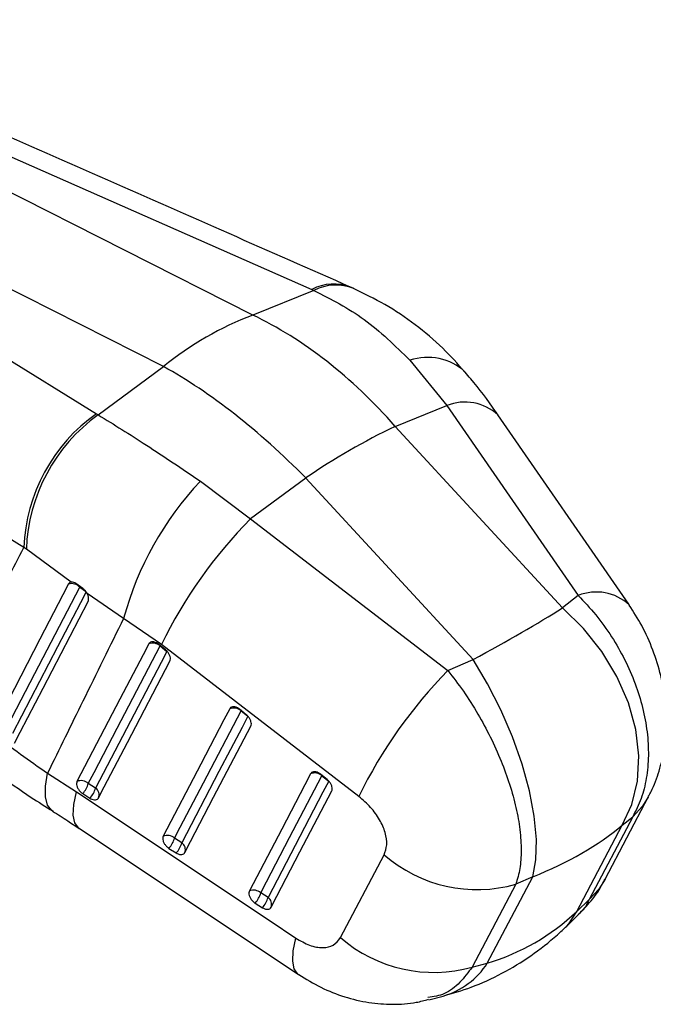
# Model space of a CAD drawing. Extents: x 35 to 394, y 29 to 281.
# Tile 4 of 23: x 199 to 231, y 29 to 78. Entities that reach past the tile are written whole.
import ezdxf

# ---------------------------------------------------------------- set-up
doc = ezdxf.new("R2010")
doc.units = 0
doc.layers.get('0').update_dxf_attribs({"linetype": 'CONTINUOUS'})

msp = doc.modelspace()

# ---------------------------------------------------------------- linework, layer by layer
at = {"color": 7, "linetype": 'CONTINUOUS'}
for p, q in [((210.7722, 63.1031), (181.9941, 77.6704)), ((183.0327, 77.9214), (213.7294, 64.3886)), ((206.2911, 60.5162), (177.513, 75.0835)), ((176.7858, 74.3151), (202.9228, 58.15)), ((213.8406, 64.3393), (210.7722, 63.1031)), ((213.7294, 64.3886), (213.8406, 64.3393)), ((215.8323, 64.4318), (215.645, 64.5155)), ((218.6522, 60.8314), (220.5125, 58.5607)), ((203.018, 58.0916), (206.2911, 60.5162)), ((217.9144, 57.514), (220.5125, 58.5607)), ((220.5125, 58.5607), (227.0964, 49.0275)), ((202.9228, 58.15), (203.018, 58.0916)), ((226.3144, 48.4022), (217.9144, 57.514)), ((213.4278, 54.9239), (210.6565, 52.871)), ((221.8277, 45.8121), (213.4278, 54.9239)), ((208.1422, 54.7641), (210.6565, 52.871)), ((199.2886, 51.4353), (197.0831, 52.7915)), ((210.6565, 52.871), (220.5626, 45.2556)), ((199.4093, 51.3447), (199.2886, 51.4353)), ((201.6574, 49.6981), (199.4093, 51.3447)), ((202.2382, 49.3823), (201.8993, 49.622)), ((204.2888, 47.8773), (202.4584, 49.1301)), ((227.0964, 49.0275), (226.3144, 48.4022)), ((206.185, 46.561), (204.2888, 47.8773)), ((206.3863, 46.3026), (206.0441, 46.5772)), ((206.1206, 46.4968), (206.4628, 46.2221)), ((216.0902, 38.9452), (206.185, 46.561)), ((220.5626, 45.2556), (221.8277, 45.8121)), ((210.4464, 43.0443), (210.1042, 43.319)), ((210.1807, 43.2385), (210.523, 42.9639)), ((200.4713, 40.1088), (201.9245, 39.1655)), ((214.5064, 39.786), (214.1642, 40.0607)), ((202.884, 39.3641), (202.5192, 39.5957)), ((214.2408, 39.9803), (214.583, 39.7056)), ((202.2384, 39.0839), (202.6032, 38.8522)), ((228.4432, 34.7868), (230.6301, 38.9409)), ((229.8325, 37.921), (227.6456, 33.7668)), ((229.3067, 37.5006), (229.8325, 37.921)), ((202.0609, 37.3413), (213.0675, 30.0088)), ((227.0239, 33.1654), (229.3067, 37.5006)), ((207.2107, 36.616), (206.846, 36.8477)), ((206.5652, 36.3359), (206.9299, 36.1042)), ((215.1715, 31.8554), (217.3596, 36.0123)), ((222.5372, 30.5753), (224.82, 34.9105)), ((224.82, 34.9105), (223.9693, 34.5363)), ((211.5375, 33.868), (211.1727, 34.0997)), ((223.9693, 34.5363), (221.7798, 30.3806)), ((227.6456, 33.7668), (227.0239, 33.1654)), ((210.892, 33.5879), (211.2568, 33.3562)), ((226.5242, 32.4371), (227.1155, 33.0091)), ((221.7798, 30.3806), (222.5372, 30.5753)), ((219.5987, 28.739), (220.3257, 28.9259))]:
    msp.add_line(p, q, dxfattribs=at)
at = {"color": 8, "linetype": 'CONTINUOUS'}
for p, q in [((202.0898, 49.4445), (202.0942, 49.4936)), ((202.0898, 49.4445), (202.3835, 49.2393)), ((206.1274, 46.5112), (206.1206, 46.4968)), ((210.1875, 43.2529), (210.1807, 43.2385)), ((214.2475, 39.9946), (214.2408, 39.9803))]:
    msp.add_line(p, q, dxfattribs=at)
at = {"color": 7, "linetype": 'CONTINUOUS', "flags": 128}
for points in [[(229.6533, 48.5584), (229.6327, 48.5882), (223.0698, 58.0913)], [(201.5274, 49.6043), (201.2415, 49.0539), (200.09, 46.8374), (197.8377, 42.5006)], [(198.3996, 42.3372), (198.6874, 42.8916), (199.8386, 45.1091), (202.0898, 49.4445)], [(202.4175, 49.2156), (202.1294, 48.6611), (200.9771, 46.443), (198.7223, 42.102)], [(198.8096, 41.6155), (199.0934, 42.1614), (200.2468, 44.3792), (202.5093, 48.729)], [(229.3067, 37.5006), (229.794, 38.54), (230.0734, 39.7105), (230.1366, 40.9768), (229.9817, 42.301), (229.6133, 43.6431), (229.0425, 44.963), (228.2865, 46.2208), (227.3679, 47.3788), (226.3144, 48.4022)], [(205.5525, 46.5983), (205.2629, 46.0434), (204.1047, 43.8239), (201.9511, 39.6972)], [(202.5192, 39.5957), (202.8088, 40.1506), (203.967, 42.3701), (206.1206, 46.4968)], [(206.4628, 46.2221), (206.1733, 45.6672), (205.015, 43.4477), (202.884, 39.3641)], [(203.033, 38.8755), (203.3225, 39.4304), (204.4807, 41.6499), (206.6118, 45.7336)], [(224.82, 34.9105), (224.9802, 35.7611), (225.0054, 36.7848), (224.8947, 37.9507), (224.6515, 39.2239), (224.2831, 40.566), (223.8006, 41.9368), (223.2184, 43.295), (222.5541, 44.5999), (221.8277, 45.8121)], [(209.6126, 43.3401), (209.3231, 42.7852), (208.165, 40.5658), (206.2779, 36.9491)], [(206.846, 36.8477), (207.1355, 37.4025), (208.2936, 39.6219), (210.1807, 43.2385)], [(210.523, 42.9639), (210.2335, 42.409), (209.0754, 40.1897), (207.2107, 36.616)], [(207.3597, 36.1275), (207.6492, 36.6823), (208.8072, 38.9017), (210.6719, 42.4753)], [(213.6726, 40.0818), (213.3832, 39.527), (212.2254, 37.3077), (210.6046, 34.2011)], [(211.1727, 34.0997), (211.4622, 34.6545), (212.62, 36.8737), (214.2408, 39.9803)], [(214.583, 39.7056), (214.2936, 39.1508), (213.1358, 36.9316), (211.5375, 33.868)], [(201.9245, 39.1655), (211.6384, 32.6932), (212.931, 31.8319)], [(211.6865, 33.3795), (211.976, 33.9343), (213.1337, 36.1535), (214.7319, 39.217)]]:
    msp.add_lwpolyline(points, dxfattribs=at)
at = {"color": 8, "linetype": 'CONTINUOUS', "flags": 128}
for points in [[(200.7479, 38.1937), (200.682, 38.2383), (200.4758, 38.5098), (200.3704, 38.9205), (200.3689, 39.4587), (200.4713, 40.1088)], [(202.0601, 37.3412), (202.0315, 37.3618), (201.8469, 37.6164), (201.7665, 38.0101), (201.7926, 38.5315), (201.9245, 39.1655)], [(230.6303, 38.9414), (230.3174, 38.4485), (229.8325, 37.921)], [(228.4441, 34.7884), (228.1304, 34.2942), (227.6456, 33.7668)], [(226.5234, 32.4363), (226.6263, 32.5428), (227.0239, 33.1654)], [(213.0666, 30.0089), (213.0383, 30.0293), (212.8537, 30.2836), (212.7732, 30.6771), (212.7993, 31.1982), (212.931, 31.8319)]]:
    msp.add_lwpolyline(points, dxfattribs=at)
at = {"color": 8, "linetype": 'CONTINUOUS'}
for centre, radius, start, end in [((214.8264, 62.2974), 2.3615, 68.30671, 117.68126), ((214.9383, 62.212), 2.3939, 68.05329, 117.29449), ((219.5455, 58.2172), 2.7627, 46.98795, 108.86685), ((221.4189, 56.2984), 2.4372, 47.36281, 111.83299), ((228.0028, 46.7683), 2.4342, 47.25808, 111.86264), ((219.2689, 32.6502), 3.8714, 285.84145, 327.59003)]:
    msp.add_arc(centre, radius, start, end, dxfattribs=at)
at = {"color": 7, "linetype": 'CONTINUOUS'}
for centre, radius, start, end in [((216.5321, 47.951), 16.2099, 110.8137, 129.18092), ((207.9195, 51.1049), 8.6372, 125.34557, 177.80731), ((208.0747, 51.0484), 8.6704, 125.6764, 178.04176), ((232.2323, 27.5311), 33.2262, 115.52601, 124.46861), ((219.9067, 43.66), 16.1774, 136.65427, 164.88876), ((227.7061, 36.0497), 23.9509, 135.38626, 153.9684), ((201.6714, 49.0413), 0.5811, 43.93955, 104.35065), ((205.7529, 46.08), 0.5558, 48.58601, 111.14351), ((237.6032, 28.4383), 23.9416, 135.37785, 153.96929), ((209.8131, 42.8218), 0.5558, 48.58625, 111.14519), ((213.8731, 39.5635), 0.5557, 48.58633, 111.14737), ((202.1517, 39.1789), 0.5557, 48.59069, 111.14997), ((201.2482, 39.9601), 1.3223, 318.49724, 344.0026), ((201.6129, 39.7285), 1.3223, 318.49735, 344.00272), ((202.659, 39.0285), 0.404, 337.7578, 56.16538), ((206.4784, 36.4309), 0.5557, 48.59256, 111.15389), ((205.5749, 37.212), 1.3223, 318.49887, 344.00429), ((205.9396, 36.9804), 1.3223, 318.49905, 344.00446), ((206.9857, 36.2804), 0.404, 337.75842, 56.166), ((222.0302, 41.3902), 7.123, 229.02688, 285.7973), ((210.8052, 33.6829), 0.5557, 48.59555, 111.16004), ((209.9017, 34.464), 1.3222, 318.50162, 344.00688), ((210.2664, 34.2323), 1.3222, 318.50194, 344.00717), ((211.3125, 33.5324), 0.404, 337.75978, 56.16714), ((219.8407, 37.2343), 7.1227, 229.03982, 285.79793)]:
    msp.add_arc(centre, radius, start, end, dxfattribs=at)
for centre, major_axis, ratio, start_param, end_param in [((209.4625, 43.4315), (-8.8049, 20.2823), 0.6700087, 5.1591083, 5.6272958), ((209.4625, 43.4315), (-12.8237, 18.011), 0.4723199, 5.0374956, 5.5056831), ((212.6005, 43.5022), (17.3724, 8.0942), 0.1077443, 5.2213901, 5.5704559), ((212.6005, 43.5022), (19.5536, -0.894), 0.5356891, 5.4116686, 5.7607345), ((215.6139, 49.225), (-8.4677, 18.061), 0.7466164, 3.0306963, 3.3797621)]:
    msp.add_ellipse(centre, major_axis=major_axis, ratio=ratio, start_param=start_param, end_param=end_param, dxfattribs=at)
for points, knots in [([(215.6989, 64.4919), (213.6592, 65.3906), (203.4992, 69.8672), (193.3447, 74.3461), (185.2288, 77.9258)], [0, 0, 0, 0, 0.200757, 1, 1, 1, 1]), ([(213.8406, 64.3393), (214.7031, 63.8964), (216.4551, 62.9967), (217.9123, 61.5605), (218.6522, 60.8314)], [0, 0, 0, 0, 0.4922788, 1, 1, 1, 1]), ([(221.415, 60.2373), (221.0522, 60.6464), (220.2866, 61.5099), (218.9298, 62.6368), (217.4402, 63.6546), (216.36, 64.1731), (215.8314, 64.4268)], [0, 0, 0, 0, 0.2311063, 0.4877908, 0.7493237, 1, 1, 1, 1]), ([(223.0685, 58.087), (223.0279, 58.1476), (222.5967, 58.79), (222.0545, 59.5226), (221.514, 60.1233), (221.4184, 60.2295)], [0, 0, 0, 0, 0.0789474, 0.8370945, 1, 1, 1, 1]), ([(203.018, 58.0916), (203.8066, 57.606), (205.4084, 56.6195), (207.2216, 55.3889), (208.1422, 54.7641)], [0, 0, 0, 0, 0.4922788, 1, 1, 1, 1]), ([(195.4823, 44.004), (196.2182, 45.4392), (197.4875, 47.9148), (198.7556, 50.3935), (199.2886, 51.4353)], [0, 0, 0, 0, 0.5797188, 1, 1, 1, 1]), ([(201.6574, 49.6981), (201.6327, 49.6918), (201.5779, 49.6778), (201.5453, 49.6303), (201.5274, 49.6043)], [0, 0, 0, 0, 0.4504804, 1, 1, 1, 1]), ([(201.8993, 49.622), (201.8625, 49.6443), (201.7863, 49.6905), (201.7046, 49.7034), (201.6644, 49.6989), (201.6574, 49.6981)], [0, 0, 0, 0, 0.4349743, 0.9007411, 1, 1, 1, 1]), ([(202.4584, 49.1301), (202.4304, 49.1747), (202.3745, 49.264), (202.2916, 49.3433), (202.2455, 49.3769), (202.2382, 49.3823)], [0, 0, 0, 0, 0.4572711, 0.9144482, 1, 1, 1, 1]), ([(202.5093, 48.729), (202.5208, 48.7607), (202.5446, 48.8259), (202.5313, 48.9573), (202.494, 49.063), (202.464, 49.1195), (202.4584, 49.1301)], [0, 0, 0, 0, 0.2976338, 0.6126143, 0.9272871, 1, 1, 1, 1]), ([(227.0964, 49.0275), (227.3961, 48.7118), (228.0032, 48.0725), (228.7833, 46.9801), (229.4506, 45.8151), (229.9729, 44.6165), (230.3533, 43.3899), (230.5787, 42.1742), (230.6452, 40.976), (230.5422, 39.8511), (230.285, 38.8052), (229.9846, 38.2182), (229.8325, 37.921)], [0, 0, 0, 0, 0.1001695, 0.2028651, 0.3010084, 0.4015559, 0.4988925, 0.5986008, 0.6980245, 0.7999951, 0.8987536, 1, 1, 1, 1]), ([(230.6153, 38.9483), (230.6625, 39.0272), (230.8995, 39.4234), (231.1776, 40.2234), (231.4455, 41.3331), (231.545, 42.5193), (231.4867, 43.756), (231.2605, 45.028), (230.8631, 46.2984), (230.3361, 47.4976), (229.8696, 48.2084), (229.6485, 48.5454)], [0, 0, 0, 0, 0.0273968, 0.1376243, 0.251163, 0.3687789, 0.4914816, 0.6176031, 0.7476691, 0.8803678, 1, 1, 1, 1]), ([(204.2888, 47.8773), (203.6068, 46.4915), (202.3331, 43.903), (201.0619, 41.3124), (200.4713, 40.1088)], [0, 0, 0, 0, 0.5353792, 1, 1, 1, 1]), ([(206.0441, 46.5772), (206.0094, 46.6021), (205.9331, 46.657), (205.8085, 46.7016), (205.6897, 46.7055), (205.6003, 46.6685), (205.567, 46.6196), (205.5525, 46.5983)], [0, 0, 0, 0, 0.1801781, 0.3974953, 0.6148127, 0.8321301, 1, 1, 1, 1]), ([(206.6118, 45.7336), (206.612, 45.734), (206.6278, 45.7645), (206.6453, 45.8372), (206.6272, 45.9667), (206.5667, 46.1027), (206.4811, 46.2194), (206.414, 46.2783), (206.3863, 46.3026)], [0, 0, 0, 0, 0.0030826, 0.2151738, 0.4272647, 0.6393554, 0.8514461, 1, 1, 1, 1]), ([(220.5626, 45.2556), (220.824, 44.9178), (221.3534, 44.2336), (222.0672, 43.103), (222.7065, 41.9218), (223.2424, 40.7311), (223.6766, 39.5355), (223.9946, 38.3733), (224.1926, 37.251), (224.2559, 36.2221), (224.195, 35.2896), (224.0452, 34.7894), (223.9693, 34.5363)], [0, 0, 0, 0, 0.1001695, 0.2028651, 0.3010084, 0.4015559, 0.4988925, 0.5986008, 0.6980245, 0.7999951, 0.8987536, 1, 1, 1, 1]), ([(195.4823, 44.004), (196.2319, 43.3464), (197.748, 42.0164), (199.5568, 40.7494), (200.4713, 40.1088)], [0, 0, 0, 0, 0.494386, 1, 1, 1, 1]), ([(210.1042, 43.319), (210.0696, 43.3439), (209.9932, 43.3987), (209.8686, 43.4434), (209.7498, 43.4472), (209.6604, 43.4102), (209.6271, 43.3614), (209.6126, 43.3401)], [0, 0, 0, 0, 0.1801895, 0.3975052, 0.6148211, 0.832137, 1, 1, 1, 1]), ([(210.6719, 42.4753), (210.6837, 42.5087), (210.7072, 42.5756), (210.6874, 42.7069), (210.628, 42.8424), (210.5422, 42.9601), (210.4746, 43.0195), (210.4464, 43.0443)], [0, 0, 0, 0, 0.2120962, 0.4241924, 0.6362884, 0.8483844, 1, 1, 1, 1]), ([(196.3519, 41.3161), (196.3572, 41.3117), (196.8616, 40.8954), (197.9439, 40.0823), (199.409, 39.0402), (200.3825, 38.4288), (200.7503, 38.1978)], [0, 0, 0, 0, 0.00409978, 0.39180153, 0.77015298, 1, 1, 1, 1]), ([(214.1642, 40.0607), (214.1295, 40.0855), (214.0532, 40.1404), (213.9286, 40.1851), (213.8098, 40.1889), (213.7204, 40.1519), (213.6871, 40.1031), (213.6726, 40.0818)], [0, 0, 0, 0, 0.1802062, 0.3975196, 0.6148333, 0.832147, 1, 1, 1, 1]), ([(201.9511, 39.6972), (201.9396, 39.665), (201.9162, 39.5994), (201.9344, 39.4701), (201.9923, 39.3341), (202.0867, 39.2055), (202.176, 39.1251), (202.2283, 39.0906), (202.2384, 39.0839)], [0, 0, 0, 0, 0.1858245, 0.3777929, 0.5697612, 0.7617294, 0.9536976, 1, 1, 1, 1]), ([(214.7319, 39.217), (214.7432, 39.2485), (214.7665, 39.3133), (214.7494, 39.4415), (214.6921, 39.577), (214.6062, 39.6977), (214.5366, 39.7593), (214.5064, 39.786)], [0, 0, 0, 0, 0.2010784, 0.4131642, 0.6252496, 0.837335, 1, 1, 1, 1]), ([(202.6032, 38.8522), (202.6349, 38.8343), (202.7096, 38.7921), (202.8271, 38.7652), (202.9377, 38.7796), (203.003, 38.8254), (203.0266, 38.8649), (203.033, 38.8755)], [0, 0, 0, 0, 0.1794606, 0.4229273, 0.6663942, 0.9098612, 1, 1, 1, 1]), ([(217.3596, 36.0123), (217.4175, 36.1729), (217.5334, 36.4943), (217.4399, 37.1257), (217.1542, 37.781), (216.6949, 38.4252), (216.2947, 38.7694), (216.0902, 38.9452)], [0, 0, 0, 0, 0.197326, 0.3948326, 0.589882, 0.7904984, 1, 1, 1, 1]), ([(200.7291, 38.1999), (200.9839, 38.0417), (201.429, 37.7652), (201.8686, 37.46), (202.0565, 37.3295)], [0, 0, 0, 0, 0.5724513, 1, 1, 1, 1]), ([(206.2779, 36.9491), (206.2663, 36.9169), (206.2429, 36.8513), (206.2612, 36.7221), (206.3191, 36.5861), (206.4135, 36.4574), (206.5027, 36.3771), (206.555, 36.3426), (206.5652, 36.3359)], [0, 0, 0, 0, 0.1858174, 0.3777872, 0.5697567, 0.761726, 0.9536954, 1, 1, 1, 1]), ([(206.9299, 36.1042), (206.9616, 36.0863), (207.0363, 36.0441), (207.1538, 36.0172), (207.2643, 36.0315), (207.3297, 36.0774), (207.3533, 36.1168), (207.3597, 36.1275)], [0, 0, 0, 0, 0.1791965, 0.4226606, 0.6661251, 0.9095897, 1, 1, 1, 1]), ([(227.109, 33.0191), (227.3248, 33.2415), (227.7975, 33.7286), (228.2305, 34.3466), (228.4102, 34.7418), (228.438, 34.8029)], [0, 0, 0, 0, 0.41542871, 0.90961189, 1, 1, 1, 1]), ([(210.6046, 34.2011), (210.5931, 34.1689), (210.5697, 34.1034), (210.5879, 33.9743), (210.6458, 33.8383), (210.7401, 33.7096), (210.8294, 33.6292), (210.8818, 33.5946), (210.892, 33.5879)], [0, 0, 0, 0, 0.1855065, 0.3774775, 0.5694482, 0.7614185, 0.9533889, 1, 1, 1, 1]), ([(211.2568, 33.3562), (211.2618, 33.3531), (211.3093, 33.3235), (211.4028, 33.2827), (211.5254, 33.2694), (211.6282, 33.2994), (211.6672, 33.3529), (211.6865, 33.3795)], [0, 0, 0, 0, 0.0290844, 0.272689, 0.5162943, 0.7599003, 1, 1, 1, 1]), ([(220.3257, 28.9259), (220.7983, 29.0638), (221.8115, 29.3594), (223.2882, 30.0385), (224.7369, 30.9213), (225.7988, 31.7536), (226.3683, 32.2901), (226.5242, 32.4371)], [0, 0, 0, 0, 0.2056802, 0.4409795, 0.6755361, 0.9111201, 1, 1, 1, 1]), ([(212.931, 31.8319), (213.1618, 31.6984), (213.6238, 31.4313), (214.2892, 31.3187), (214.8547, 31.4374), (215.0642, 31.7138), (215.1715, 31.8554)], [0, 0, 0, 0, 0.2534144, 0.5073706, 0.7476449, 1, 1, 1, 1]), ([(213.0734, 30.0074), (213.4408, 29.7814), (214.1745, 29.33), (215.3631, 28.8649), (216.5725, 28.5745), (217.7824, 28.4865), (218.7952, 28.5439), (219.3809, 28.7046), (219.5826, 28.76)], [0, 0, 0, 0, 0.1879785, 0.3754176, 0.5578716, 0.7335852, 0.9082477, 1, 1, 1, 1])]:
    msp.add_open_spline(points, degree=3, knots=knots, dxfattribs=at)
at = {"color": 8, "linetype": 'CONTINUOUS'}
for points, knots in [([(227.6456, 33.7668), (227.5248, 33.5216), (227.3807, 33.2292), (227.1413, 33.053), (227.1028, 33.0246)], [0, 0, 0, 0, 0.83895155, 1, 1, 1, 1]), ([(221.7798, 30.3806), (221.5805, 30.1148), (221.1758, 29.575), (220.4456, 28.9856), (219.8433, 28.8923), (219.5605, 28.8484)], [0, 0, 0, 0, 0.3396709, 0.689865, 1, 1, 1, 1])]:
    msp.add_open_spline(points, degree=3, knots=knots, dxfattribs=at)

doc.saveas('drawing.dxf')
